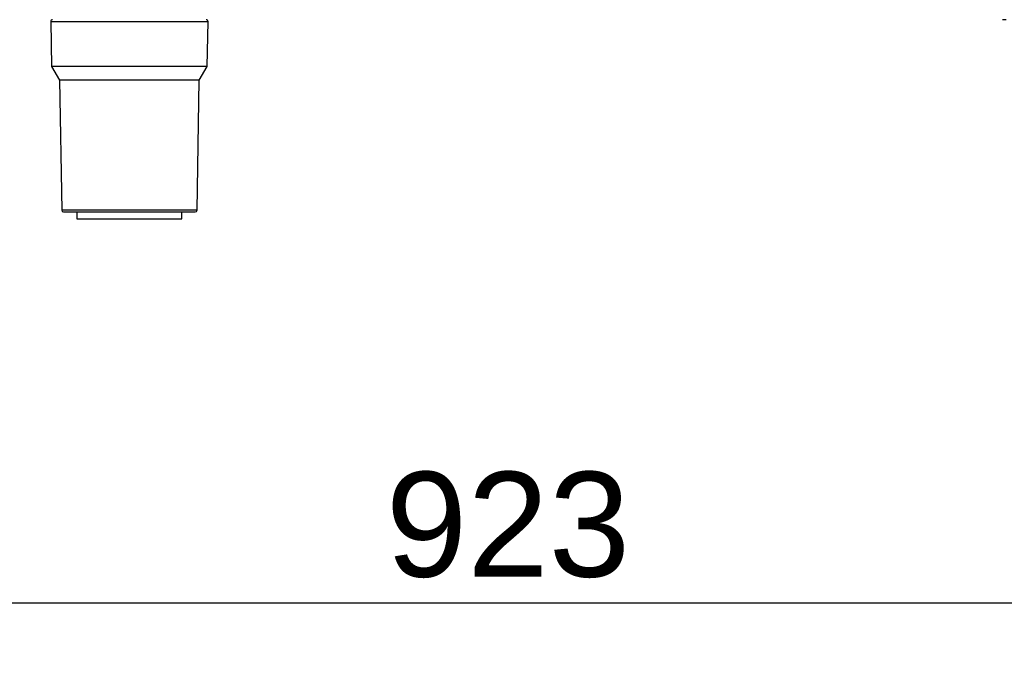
# Model space of a CAD drawing. Header units: millimetres. Extents: x -40 to 419, y 0 to 295.
# Tile 22 of 72: x 103 to 131, y 168 to 186. Entities that reach past the tile are written whole.
import ezdxf
from ezdxf.enums import TextEntityAlignment as Align

# ---------------------------------------------------------------- set-up
doc = ezdxf.new("R2010")
doc.units = ezdxf.units.MM
doc.layers.add('135.735_BW4_TWIN', color=7, linetype='Continuous')
doc.layers.add('Standard', color=7, linetype='Continuous')
doc.styles.add('SEACAD_Arial', font='arial.ttf')
doc.dimstyles.new('ISO', dxfattribs={"dimtxt": 3, "dimasz": 3, "dimexe": 1.5, "dimexo": 0, "dimgap": 0.75, "dimtad": 1, "dimdec": 0, "dimlfac": 10, "dimtxsty": 'SEACAD_Arial', "dimblk1": '_SE_FILLED', "dimblk2": '_SE_FILLED', "dimsah": 1, "dimcen": 1.5, "dimazin": 0, "dimtfac": 0.7, "dimtdec": 3, "dimtmove": 0, "dimatfit": 3, "dimfxl": 1, "dimarcsym": 0})

# ---------------------------------------------------------------- blocks, each defined once
blk = doc.blocks.new('SE')
at = {"layer": '135.735_BW4_TWIN', "color": 7, "linetype": 'Continuous'}
for p, q in [((131.127, 186.208), (131.027, 186.208)), ((103.798, 186.158), (108.296, 186.158)), ((103.798, 186.158), (103.82, 184.868)), ((108.273, 184.868), (108.296, 186.158)), ((108.273, 184.868), (103.82, 184.868)), ((103.82, 184.868), (104.047, 184.475)), ((108.047, 184.475), (108.273, 184.868)), ((108.047, 184.475), (104.047, 184.475)), ((104.047, 184.475), (104.112, 180.758)), ((107.982, 180.758), (108.047, 184.475)), ((107.982, 180.758), (104.112, 180.758)), ((104.162, 180.708), (107.932, 180.708)), ((104.547, 180.708), (104.547, 180.508)), ((107.547, 180.508), (107.547, 180.708)), ((104.547, 180.508), (107.547, 180.508))]:
    blk.add_line(p, q, dxfattribs=at)
for centre, start, end in [((103.848, 186.158), 90, 181), ((108.246, 186.158), 359, 90), ((104.162, 180.758), 181, 270), ((107.932, 180.758), 270, 359)]:
    blk.add_arc(centre, 0.05, start, end, dxfattribs=at)
blk = doc.blocks.new('DMBLK26')
at = {"layer": 'Standard', "linetype": 'Continuous'}
for points in [[(73.731, 169.016), (73.731, 170.016), (70.731, 169.516)], [(160.077, 169.016), (163.077, 169.516), (160.077, 170.016)]]:
    blk.add_hatch(color=7, dxfattribs=at).paths.add_polyline_path(points)
at = {"layer": 'Standard', "color": 7, "linetype": 'Continuous'}
for p, q in [((70.731, 190.358), (70.731, 168.016)), ((163.077, 190.358), (163.077, 168.016)), ((70.731, 169.516), (163.077, 169.516))]:
    blk.add_line(p, q, dxfattribs=at)
at = {"layer": 'Standard', "color": 7, "linetype": 'Continuous', "style": 'SEACAD_Arial'}
blk.add_text('923', height=3, dxfattribs=at).set_placement((113.382, 173.266), align=Align.TOP_LEFT)
blk = doc.blocks.new('_SE_FILLED')
at = {"color": 0}
blk.add_line((0, 0), (-1, 0), dxfattribs=at)
blk.add_solid([(0, 0), (-1, -0.1665), (-1, 0.1665), (0, 0)], dxfattribs=at)

msp = doc.modelspace()

# ---------------------------------------------------------------- block references
at = {"layer": 'Standard'}
msp.add_blockref('SE', (0, 0), dxfattribs=at)

# ---------------------------------------------------------------- dimensions: what is measured, and where the dimension line sits
at = {"layer": 'Standard', "color": 7, "linetype": 'Continuous'}
dim = msp.add_linear_dim(base=(70.7307, 169.5161), p1=(70.7307, 190.3584), p2=(163.0767, 190.3584), angle=0, text='\\A1;<>', dimstyle='ISO', dxfattribs=at)
dim.commit()
dim.dimension.update_dxf_attribs({"geometry": 'DMBLK26', "text_midpoint": (116.9037, 169.5161), "dimtype": 161})

doc.saveas('drawing.dxf')
